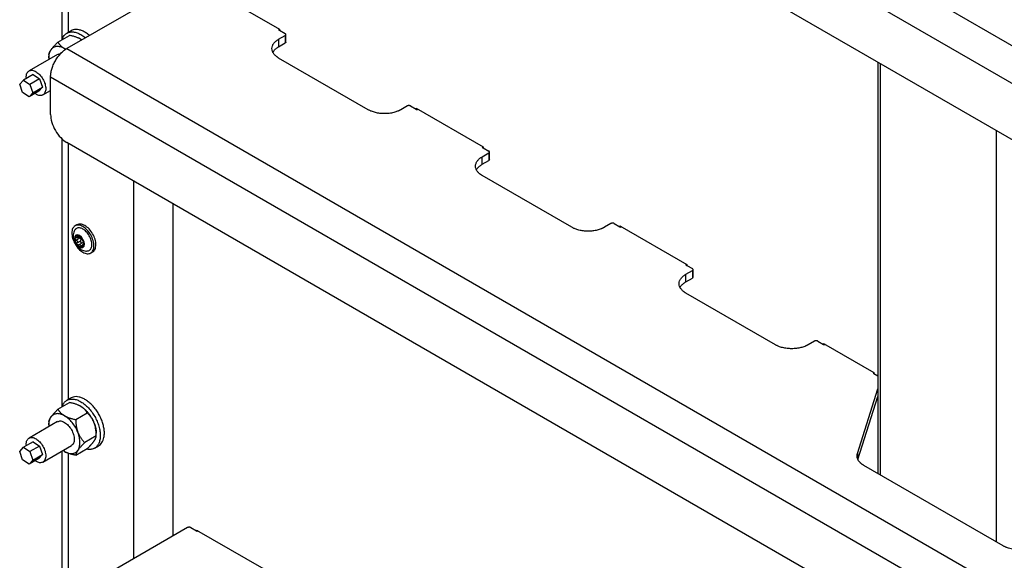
# Model space of a CAD drawing. Header units: millimetres. Extents: x -4969 to -32, y -584 to 4302.
# Tile 74 of 84: x -951 to -523, y 2968 to 3202. Entities that reach past the tile are written whole.
import ezdxf

# ---------------------------------------------------------------- set-up
doc = ezdxf.new("R2010")
doc.units = ezdxf.units.MM

msp = doc.modelspace()

# ---------------------------------------------------------------- linework, layer by layer
at = {"color": 7, "linetype": 'Continuous', "lineweight": 25}
for p, q in [((-930.17, 3427.79), (-210.33, 3012.24)), ((-937.24, 3415.54), (-217.41, 2999.99)), ((-224.48, 2979.58), (-930.17, 3386.96)), ((-932.39, 3333.67), (-932.39, 3193.45)), ((-877.84, 3219.84), (-930.17, 3189.63)), ((-873.95, 3218.82), (-837.89, 3198)), ((-928.39, 3197.38), (-930.16, 3196.36)), ((-838.25, 3197.8), (-837.89, 3198)), ((-838.25, 3197.8), (-837.89, 3197.59)), ((-837.89, 3198), (-837.89, 3197.59)), ((-837.89, 3197.59), (-835.42, 3196.16)), ((-934.07, 3192.48), (-929.08, 3195.36)), ((-924.16, 3193.72), (-923.7, 3193.37)), ((-924.16, 3193.72), (-923.68, 3193.37)), ((-838.25, 3193.71), (-835.42, 3195.35)), ((-838.25, 3193.71), (-838.25, 3190.45)), ((-835.42, 3195.35), (-835.42, 3192.08)), ((-835.12, 3192.49), (-835.12, 3195.76)), ((-930.57, 3189.35), (-931.23, 3189.64)), ((-931.23, 3189.64), (-930.71, 3189.26)), ((-930.17, 3189.63), (-210.33, 2774.08)), ((-838.25, 3190.45), (-835.42, 3192.08)), ((-934.23, 3187.08), (-946.6, 3179.93)), ((-937.95, 3186.96), (-937.95, 3185.76)), ((-799.35, 3163.1), (-838.25, 3185.55)), ((-578.14, 3183.74), (-578.14, 3005.19)), ((-950.67, 3174.17), (-949.07, 3175.94)), ((-944.83, 3178.39), (-949.07, 3175.94)), ((-949.07, 3175.94), (-946.25, 3174.06)), ((-942.01, 3176.51), (-946.25, 3174.06)), ((-944.83, 3178.39), (-942.01, 3176.51)), ((-942.01, 3176.51), (-940.78, 3172.86)), ((-937.24, 3177.38), (-217.41, 2761.83)), ((-937.24, 3161.05), (-937.24, 3177.38)), ((-949.44, 3170.52), (-950.67, 3174.17)), ((-946.25, 3174.06), (-945.03, 3170.41)), ((-945.03, 3170.41), (-940.78, 3172.86)), ((-940.78, 3172.86), (-942.38, 3171.09)), ((-946.62, 3168.64), (-949.44, 3170.52)), ((-942.38, 3171.09), (-946.62, 3168.64)), ((-945.03, 3170.41), (-946.62, 3168.64)), ((-940.6, 3169.54), (-937.24, 3171.48)), ((-782.38, 3164.73), (-785.21, 3163.1)), ((-780.97, 3164.73), (-778.5, 3163.3)), ((-778.5, 3163.71), (-749.5, 3146.97)), ((-778.5, 3163.3), (-778.5, 3163.71)), ((-778.5, 3163.3), (-778.14, 3163.1)), ((-777.79, 3163.3), (-778.14, 3163.1)), ((-932.39, 3150.54), (-932.39, 3034.06)), ((-224.48, 2741.42), (-930.17, 3148.81)), ((-749.86, 3146.77), (-749.5, 3146.97)), ((-749.86, 3146.77), (-749.5, 3146.57)), ((-749.5, 3146.97), (-749.5, 3146.57)), ((-749.5, 3146.57), (-747.03, 3145.14)), ((-749.86, 3142.69), (-747.03, 3144.32)), ((-749.86, 3139.42), (-749.86, 3142.69)), ((-747.03, 3144.32), (-747.03, 3141.05)), ((-746.74, 3141.46), (-746.74, 3144.73)), ((-749.86, 3139.42), (-747.03, 3141.05)), ((-710.97, 3112.07), (-749.86, 3134.52)), ((-901.18, 2968.21), (-901.18, 3132.07)), ((-884.21, 3122.27), (-884.21, 2978.01)), ((-925.79, 3113.18), (-926.64, 3112.69)), ((-694, 3113.71), (-696.82, 3112.07)), ((-692.58, 3113.71), (-690.11, 3112.28)), ((-690.11, 3112.68), (-661.12, 3095.95)), ((-690.11, 3112.28), (-690.11, 3112.68)), ((-690.11, 3112.28), (-689.75, 3112.07)), ((-689.4, 3112.28), (-689.75, 3112.07)), ((-925.76, 3107.54), (-924.96, 3108)), ((-924.13, 3107.62), (-924.11, 3107.64)), ((-924.63, 3107.4), (-926.19, 3106.49)), ((-925.73, 3105.33), (-924.17, 3106.23)), ((-923.43, 3105.35), (-925.01, 3104.44)), ((-922.81, 3104.85), (-923.11, 3104.68)), ((-919.84, 3100.91), (-918.99, 3101.4)), ((-661.47, 3095.74), (-661.12, 3095.95)), ((-661.47, 3095.74), (-661.12, 3095.54)), ((-661.12, 3095.95), (-661.12, 3095.54)), ((-661.12, 3095.54), (-658.64, 3094.11)), ((-661.47, 3091.66), (-658.64, 3093.29)), ((-661.47, 3088.4), (-661.47, 3091.66)), ((-658.64, 3093.29), (-658.64, 3090.03)), ((-658.35, 3090.44), (-658.35, 3093.7)), ((-661.47, 3088.4), (-658.64, 3090.03)), ((-622.58, 3061.05), (-661.47, 3083.5)), ((-605.61, 3062.68), (-608.44, 3061.05)), ((-604.19, 3062.68), (-601.72, 3061.25)), ((-601.72, 3061.66), (-579.8, 3049)), ((-601.72, 3061.25), (-601.72, 3061.66)), ((-601.72, 3061.25), (-601.36, 3061.05)), ((-601.01, 3061.25), (-601.36, 3061.05)), ((-580.15, 3048.8), (-579.81, 3049)), ((-580.15, 3048.8), (-579.8, 3048.6)), ((-579.8, 3049), (-579.8, 3048.6)), ((-579.8, 3048.6), (-578.14, 3047.64)), ((-586.99, 3013.81), (-578.14, 3041.92)), ((-934.07, 3033.09), (-929.08, 3035.97)), ((-928.39, 3037.99), (-930.16, 3036.97)), ((-586.77, 3011.27), (-578.14, 3038.65)), ((-926.31, 3028.61), (-921.32, 3031.49)), ((-934.23, 3027.69), (-946.6, 3020.55)), ((-937.95, 3027.57), (-937.95, 3026.37)), ((-917.44, 3021.49), (-917.44, 3022.7)), ((-944.83, 3019), (-949.07, 3016.55)), ((-944.83, 3019), (-942.01, 3017.12)), ((-917.44, 3021.5), (-922.43, 3018.62)), ((-950.67, 3014.78), (-949.07, 3016.55)), ((-949.44, 3011.13), (-950.67, 3014.78)), ((-949.07, 3016.55), (-946.25, 3014.67)), ((-942.01, 3017.12), (-946.25, 3014.67)), ((-946.25, 3014.67), (-945.03, 3011.02)), ((-945.03, 3011.02), (-940.78, 3013.47)), ((-940.78, 3013.47), (-942.38, 3011.7)), ((-942.01, 3017.12), (-940.78, 3013.47)), ((-940.6, 3010.15), (-928.23, 3017.3)), ((-932.39, 3014.9), (-932.39, 2949.74)), ((-931.23, 3014.74), (-931.86, 3015.2)), ((-926.31, 3013.1), (-921.32, 3015.98)), ((-918.16, 3016.18), (-916.39, 3017.2)), ((-946.62, 3009.25), (-949.44, 3011.13)), ((-942.38, 3011.7), (-946.62, 3009.25)), ((-945.03, 3011.02), (-946.62, 3009.25)), ((-523.75, 2973.79), (-584.22, 3008.7)), ((-877.84, 2981.68), (-930.17, 2951.47)), ((-876.43, 2981.68), (-873.95, 2980.25)), ((-873.95, 2980.66), (-837.89, 2959.84)), ((-873.95, 2980.25), (-873.95, 2980.66)), ((-873.95, 2980.25), (-873.6, 2980.05)), ((-873.25, 2980.25), (-873.6, 2980.05))]:
    msp.add_line(p, q, dxfattribs=at)
at = {"color": 8, "linetype": 'Continuous', "lineweight": 25}
for p, q in [((-929.46, 3196.76), (-929.46, 3332.75)), ((-576.97, 3004.51), (-576.97, 3183.07)), ((-526.77, 3154.08), (-526.77, 2975.53)), ((-929.46, 3037.37), (-929.46, 3148.4)), ((-925.39, 3108.29), (-925.73, 3108.09)), ((-924.11, 3103.91), (-923.29, 3104.39)), ((-929.46, 2951.88), (-929.46, 3013.97)), ((-586.99, 3013.81), (-586.99, 3011.98))]:
    msp.add_line(p, q, dxfattribs=at)
at = {"color": 7, "linetype": 'Continuous', "lineweight": 25}
for points, knots in [([(-920.35, 3195.3), (-920.41, 3195.35), (-920.93, 3195.85), (-921.97, 3196.56), (-923.43, 3197.36), (-924.87, 3197.84), (-926.23, 3197.99), (-927.43, 3197.85), (-928.08, 3197.51), (-928.38, 3197.36)], [0, 0, 0, 0, 0.020527, 0.188187, 0.355847, 0.523507, 0.691167, 0.858827, 1, 1, 1, 1]), ([(-932.21, 3193.55), (-932.14, 3193.81), (-931.92, 3194.59), (-931.21, 3195.57), (-930.15, 3196.45), (-928.85, 3196.91), (-927.37, 3196.95), (-925.76, 3196.58), (-924.1, 3195.77), (-922.86, 3194.98), (-922.23, 3194.37), (-922.13, 3194.27)], [0, 0, 0, 0, 0.062637, 0.192891, 0.323145, 0.453399, 0.583653, 0.713907, 0.844161, 0.974415, 1, 1, 1, 1]), ([(-924.16, 3193.72), (-924.23, 3193.76), (-924.36, 3193.84), (-924.58, 3193.95), (-924.8, 3194.06), (-925.02, 3194.16), (-925.36, 3194.31), (-925.84, 3194.5), (-926.44, 3194.71), (-927.06, 3194.9), (-927.7, 3195.06), (-928.38, 3195.22), (-928.84, 3195.31), (-929.08, 3195.36)], [0, 0, 0, 0, 0.050324, 0.100597, 0.150956, 0.201537, 0.252473, 0.375657, 0.501384, 0.62054, 0.742805, 0.869044, 1, 1, 1, 1]), ([(-838.25, 3185.55), (-838.32, 3185.59), (-838.46, 3185.67), (-838.66, 3185.8), (-838.86, 3185.94), (-839.05, 3186.08), (-839.24, 3186.22), (-839.54, 3186.46), (-839.94, 3186.83), (-840.37, 3187.34), (-840.72, 3187.88), (-841.07, 3188.64), (-841.25, 3189.63), (-841.07, 3190.62), (-840.72, 3191.38), (-840.37, 3191.92), (-839.94, 3192.43), (-839.49, 3192.85), (-839.06, 3193.19), (-838.67, 3193.46), (-838.39, 3193.63), (-838.25, 3193.71)], [0, 0, 0, 0, 0.019453, 0.038872, 0.058275, 0.077679, 0.097104, 0.116567, 0.178313, 0.240094, 0.304415, 0.368769, 0.500007, 0.631244, 0.695565, 0.75992, 0.821667, 0.883447, 0.922314, 0.961117, 1, 1, 1, 1]), ([(-835.42, 3195.35), (-835.4, 3195.36), (-835.35, 3195.39), (-835.3, 3195.43), (-835.25, 3195.48), (-835.19, 3195.54), (-835.14, 3195.64), (-835.12, 3195.75), (-835.14, 3195.87), (-835.2, 3195.98), (-835.29, 3196.08), (-835.38, 3196.14), (-835.42, 3196.16)], [0, 0, 0, 0, 0.060259, 0.120021, 0.179824, 0.240208, 0.369998, 0.50013, 0.629921, 0.760053, 0.879943, 1, 1, 1, 1]), ([(-937.86, 3184.98), (-937.9, 3185.24), (-938.03, 3186.23), (-937.79, 3187.72), (-937.3, 3188.65), (-937.05, 3189.12)], [0, 0, 0, 0, 0.154112, 0.577056, 1, 1, 1, 1]), ([(-937.95, 3186.96), (-937.95, 3187), (-937.95, 3187.08), (-937.93, 3187.2), (-937.91, 3187.33), (-937.89, 3187.45), (-937.85, 3187.59), (-937.81, 3187.73), (-937.74, 3187.91), (-937.64, 3188.15), (-937.49, 3188.42), (-937.35, 3188.67), (-937.21, 3188.89), (-937.1, 3189.04), (-937.05, 3189.12)], [0, 0, 0, 0, 0.075958, 0.150258, 0.223026, 0.294404, 0.364543, 0.433612, 0.50179, 0.630049, 0.756002, 0.837959, 0.919102, 1, 1, 1, 1]), ([(-937.24, 3177.38), (-937.24, 3177.47), (-937.24, 3177.63), (-937.23, 3177.89), (-937.21, 3178.15), (-937.19, 3178.41), (-937.16, 3178.67), (-937.1, 3179.13), (-936.98, 3179.8), (-936.75, 3180.69), (-936.46, 3181.6), (-935.97, 3182.84), (-935.21, 3184.37), (-934.26, 3185.81), (-933.43, 3186.85), (-932.79, 3187.56), (-932.13, 3188.2), (-931.54, 3188.69), (-931.03, 3189.08), (-930.6, 3189.37), (-930.31, 3189.55), (-930.17, 3189.63)], [0, 0, 0, 0, 0.019453, 0.038872, 0.058275, 0.077679, 0.097104, 0.116567, 0.178313, 0.240094, 0.304415, 0.368769, 0.500007, 0.631244, 0.695565, 0.75992, 0.821667, 0.883447, 0.922314, 0.961117, 1, 1, 1, 1]), ([(-937.05, 3189.12), (-937.01, 3189.17), (-936.95, 3189.26), (-936.84, 3189.41), (-936.73, 3189.56), (-936.61, 3189.71), (-936.41, 3189.95), (-936.14, 3190.28), (-935.77, 3190.7), (-935.38, 3191.13), (-934.97, 3191.56), (-934.53, 3192.01), (-934.23, 3192.32), (-934.07, 3192.48)], [0, 0, 0, 0, 0.048847, 0.097698, 0.146681, 0.195921, 0.245541, 0.372283, 0.501379, 0.620543, 0.742811, 0.869049, 1, 1, 1, 1]), ([(-934.59, 3190.54), (-935.1, 3190.49), (-935.57, 3190.35), (-936.39, 3189.87), (-936.75, 3189.54), (-937.05, 3189.12)], [0, 0, 0, 0, 0.5, 0.5, 1, 1, 1, 1]), ([(-931.23, 3189.64), (-931.82, 3189.98), (-932.4, 3190.23), (-933.54, 3190.53), (-934.08, 3190.58), (-934.59, 3190.54)], [0, 0, 0, 0, 0.5, 0.5, 1, 1, 1, 1]), ([(-934.07, 3192.48), (-934.02, 3192.4), (-933.93, 3192.24), (-933.78, 3192.01), (-933.63, 3191.79), (-933.47, 3191.57), (-933.3, 3191.36), (-933.12, 3191.16), (-932.88, 3190.9), (-932.56, 3190.59), (-932.2, 3190.29), (-931.86, 3190.04), (-931.55, 3189.83), (-931.34, 3189.7), (-931.23, 3189.64)], [0, 0, 0, 0, 0.075958, 0.150258, 0.223026, 0.294404, 0.364543, 0.433612, 0.50179, 0.630049, 0.756002, 0.837959, 0.919102, 1, 1, 1, 1]), ([(-840.72, 3188), (-840.62, 3188.19), (-840.36, 3188.75), (-839.54, 3189.6), (-838.68, 3190.16), (-838.25, 3190.45)], [0, 0, 0, 0, 0.210103, 0.605051, 1, 1, 1, 1]), ([(-934.17, 3186.98), (-933.99, 3187.14), (-933.68, 3187.4), (-933.21, 3187.3), (-933.03, 3187.26)], [0, 0, 0, 0, 0.600546, 1, 1, 1, 1]), ([(-947.77, 3176.69), (-947.8, 3177.19), (-947.86, 3178.36), (-947.19, 3179.64), (-946, 3180.31), (-944.41, 3180.18), (-943.3, 3179.42), (-942.74, 3179.04)], [0, 0, 0, 0, 0.158875, 0.369156, 0.579437, 0.789719, 1, 1, 1, 1]), ([(-942.74, 3179.04), (-942.21, 3178.53), (-941.15, 3177.51), (-939.97, 3175.39), (-939.33, 3173.21), (-939.34, 3171.26), (-940, 3169.83), (-941.21, 3169.17), (-942.64, 3169.26), (-943.59, 3169.9), (-943.99, 3170.16)], [0, 0, 0, 0, 0.129649, 0.259298, 0.388947, 0.518596, 0.648245, 0.777894, 0.907543, 1, 1, 1, 1]), ([(-785.21, 3163.1), (-785.29, 3163.06), (-785.43, 3162.97), (-785.66, 3162.86), (-785.89, 3162.74), (-786.12, 3162.63), (-786.37, 3162.52), (-786.8, 3162.35), (-787.43, 3162.12), (-788.32, 3161.87), (-789.25, 3161.67), (-790.57, 3161.47), (-792.28, 3161.37), (-794, 3161.47), (-795.31, 3161.67), (-796.25, 3161.87), (-797.13, 3162.12), (-797.86, 3162.38), (-798.45, 3162.63), (-798.92, 3162.85), (-799.21, 3163.02), (-799.35, 3163.1)], [0, 0, 0, 0, 0.019453, 0.038872, 0.058275, 0.077679, 0.097104, 0.116567, 0.178313, 0.240094, 0.304415, 0.368769, 0.500007, 0.631244, 0.695565, 0.75992, 0.821667, 0.883447, 0.922314, 0.961117, 1, 1, 1, 1]), ([(-780.97, 3164.73), (-780.99, 3164.74), (-781.04, 3164.77), (-781.11, 3164.8), (-781.19, 3164.83), (-781.31, 3164.86), (-781.47, 3164.89), (-781.68, 3164.9), (-781.88, 3164.89), (-782.07, 3164.86), (-782.24, 3164.8), (-782.34, 3164.75), (-782.38, 3164.73)], [0, 0, 0, 0, 0.060259, 0.120021, 0.179824, 0.240208, 0.369998, 0.50013, 0.629921, 0.760053, 0.879943, 1, 1, 1, 1]), ([(-937.24, 3161.05), (-937.24, 3159.98), (-937.06, 3158.81), (-936.35, 3156.43), (-935.82, 3155.22), (-934.51, 3152.95), (-933.73, 3151.89), (-932.02, 3150.09), (-931.1, 3149.34), (-930.17, 3148.81)], [0, 0, 0, 0, 0.25, 0.25, 0.5, 0.5, 0.75, 0.75, 1, 1, 1, 1]), ([(-749.86, 3134.52), (-749.93, 3134.57), (-750.07, 3134.65), (-750.28, 3134.78), (-750.47, 3134.91), (-750.67, 3135.05), (-750.85, 3135.19), (-751.16, 3135.44), (-751.55, 3135.81), (-751.98, 3136.32), (-752.33, 3136.86), (-752.68, 3137.62), (-752.86, 3138.61), (-752.68, 3139.59), (-752.33, 3140.36), (-751.98, 3140.89), (-751.55, 3141.4), (-751.1, 3141.82), (-750.67, 3142.16), (-750.28, 3142.43), (-750, 3142.6), (-749.86, 3142.69)], [0, 0, 0, 0, 0.019453, 0.038872, 0.058275, 0.077679, 0.097104, 0.116567, 0.178313, 0.240094, 0.304415, 0.368769, 0.500007, 0.631244, 0.695565, 0.75992, 0.821667, 0.883447, 0.922314, 0.961117, 1, 1, 1, 1]), ([(-747.03, 3144.32), (-747.01, 3144.33), (-746.96, 3144.36), (-746.91, 3144.4), (-746.86, 3144.45), (-746.8, 3144.52), (-746.75, 3144.61), (-746.73, 3144.73), (-746.75, 3144.85), (-746.81, 3144.96), (-746.9, 3145.06), (-746.99, 3145.11), (-747.03, 3145.14)], [0, 0, 0, 0, 0.060259, 0.120021, 0.179824, 0.240208, 0.369998, 0.50013, 0.629921, 0.760053, 0.879943, 1, 1, 1, 1]), ([(-752.33, 3136.97), (-752.24, 3137.17), (-751.97, 3137.72), (-751.16, 3138.57), (-750.29, 3139.14), (-749.86, 3139.42)], [0, 0, 0, 0, 0.210103, 0.605051, 1, 1, 1, 1]), ([(-923.24, 3112.35), (-923.87, 3112.72), (-924.5, 3112.94), (-925.66, 3113.05), (-926.19, 3112.95), (-927.08, 3112.43), (-927.44, 3112.02), (-927.92, 3110.96), (-928.05, 3110.3), (-928.05, 3108.85), (-927.92, 3108.05), (-927.44, 3106.43), (-927.08, 3105.61), (-926.19, 3104.07), (-925.66, 3103.35), (-924.5, 3102.12), (-923.87, 3101.61), (-923.24, 3101.25)], [0, 0, 0, 0, 0.125, 0.125, 0.25, 0.25, 0.375, 0.375, 0.5, 0.5, 0.625, 0.625, 0.75, 0.75, 0.875, 0.875, 1, 1, 1, 1]), ([(-923.24, 3111.31), (-923.73, 3111.53), (-924.49, 3111.87), (-925.4, 3111.84), (-926.01, 3111.61), (-926.43, 3111.3), (-926.59, 3111.02), (-926.63, 3110.95)], [0, 0, 0, 0, 0.354755, 0.545725, 0.740748, 0.935772, 1, 1, 1, 1]), ([(-922.39, 3112.84), (-923.03, 3113.13), (-924.3, 3113.72), (-925.29, 3113.36), (-925.79, 3113.18)], [0, 0, 0, 0, 0.500051, 1, 1, 1, 1]), ([(-923.24, 3101.25), (-922.61, 3100.88), (-921.98, 3100.67), (-920.82, 3100.55), (-920.28, 3100.65), (-919.39, 3101.17), (-919.04, 3101.58), (-918.56, 3102.64), (-918.43, 3103.3), (-918.43, 3104.75), (-918.56, 3105.55), (-919.04, 3107.17), (-919.39, 3107.99), (-920.28, 3109.53), (-920.82, 3110.25), (-921.98, 3111.48), (-922.61, 3111.99), (-923.24, 3112.35)], [0, 0, 0, 0, 0.125, 0.125, 0.25, 0.25, 0.375, 0.375, 0.5, 0.5, 0.625, 0.625, 0.75, 0.75, 0.875, 0.875, 1, 1, 1, 1]), ([(-918.99, 3101.4), (-918.99, 3101.4), (-918.47, 3101.5), (-917.87, 3102.55), (-917.45, 3104.42), (-917.84, 3106.85), (-918.9, 3109.29), (-920.5, 3111.5), (-921.76, 3112.4), (-922.39, 3112.84)], [0, 0, 0, 0, 0.000034, 0.166695, 0.333356, 0.500017, 0.666678, 0.833339, 1, 1, 1, 1]), ([(-696.82, 3112.07), (-696.9, 3112.03), (-697.04, 3111.95), (-697.27, 3111.83), (-697.5, 3111.72), (-697.74, 3111.61), (-697.98, 3111.5), (-698.41, 3111.32), (-699.05, 3111.1), (-699.93, 3110.84), (-700.86, 3110.64), (-702.18, 3110.44), (-703.9, 3110.34), (-705.61, 3110.44), (-706.93, 3110.64), (-707.86, 3110.84), (-708.74, 3111.1), (-709.47, 3111.35), (-710.06, 3111.6), (-710.53, 3111.83), (-710.82, 3111.99), (-710.97, 3112.07)], [0, 0, 0, 0, 0.019453, 0.038872, 0.058275, 0.077679, 0.097104, 0.116567, 0.178313, 0.240094, 0.304415, 0.368769, 0.500007, 0.631244, 0.695565, 0.75992, 0.821667, 0.883447, 0.922314, 0.961117, 1, 1, 1, 1]), ([(-692.58, 3113.71), (-692.6, 3113.72), (-692.65, 3113.74), (-692.73, 3113.77), (-692.81, 3113.8), (-692.92, 3113.84), (-693.08, 3113.87), (-693.29, 3113.88), (-693.49, 3113.87), (-693.68, 3113.83), (-693.86, 3113.78), (-693.95, 3113.73), (-694, 3113.71)], [0, 0, 0, 0, 0.060259, 0.120021, 0.179824, 0.240208, 0.369998, 0.50013, 0.629921, 0.760053, 0.879943, 1, 1, 1, 1]), ([(-926.64, 3110.96), (-926.66, 3110.94), (-926.92, 3110.63), (-927.21, 3109.88), (-927.45, 3108.81), (-927.44, 3107.78), (-927.29, 3106.89), (-927.02, 3105.95), (-926.7, 3105.32), (-926.5, 3104.92)], [0, 0, 0, 0, 0.0150319, 0.1918211, 0.372601, 0.545058, 0.6753588, 0.7971668, 1, 1, 1, 1]), ([(-924.72, 3108.44), (-925.92, 3109.13), (-926.89, 3108.57), (-926.89, 3105.81), (-925.92, 3104.13), (-924.72, 3103.44)], [0, 0, 0, 0, 0.5, 0.5, 1, 1, 1, 1]), ([(-926.68, 3107.07), (-926.68, 3107.11), (-926.67, 3107.19), (-926.67, 3107.3), (-926.65, 3107.4), (-926.64, 3107.51), (-926.6, 3107.66), (-926.54, 3107.85), (-926.42, 3108.05), (-926.28, 3108.22), (-926.12, 3108.33), (-925.98, 3108.4), (-925.84, 3108.44), (-925.75, 3108.45), (-925.7, 3108.46)], [0, 0, 0, 0, 0.049249, 0.098316, 0.147332, 0.196427, 0.245731, 0.372789, 0.500023, 0.627081, 0.754315, 0.836273, 0.917965, 1, 1, 1, 1]), ([(-925.73, 3108.09), (-925.72, 3108.07), (-925.68, 3108.03), (-925.65, 3107.97), (-925.62, 3107.91), (-925.6, 3107.84), (-925.59, 3107.75), (-925.63, 3107.64), (-925.72, 3107.56), (-925.85, 3107.5), (-926.01, 3107.46), (-926.12, 3107.45), (-926.19, 3107.45)], [0, 0, 0, 0, 0.069648, 0.134488, 0.194606, 0.250112, 0.378893, 0.49918, 0.619982, 0.749324, 0.865167, 1, 1, 1, 1]), ([(-925.7, 3108.46), (-925.71, 3108.46), (-925.74, 3108.45), (-925.78, 3108.44), (-925.8, 3108.42), (-925.82, 3108.4), (-925.84, 3108.37), (-925.84, 3108.33), (-925.84, 3108.26), (-925.8, 3108.18), (-925.76, 3108.12), (-925.73, 3108.09)], [0, 0, 0, 0, 0.083058, 0.165265, 0.247352, 0.330072, 0.414184, 0.50043, 0.666593, 0.831108, 1, 1, 1, 1]), ([(-925.7, 3108.46), (-925.67, 3108.46), (-925.61, 3108.46), (-925.52, 3108.46), (-925.42, 3108.45), (-925.33, 3108.44), (-925.21, 3108.41), (-925.06, 3108.36), (-924.9, 3108.29), (-924.78, 3108.23), (-924.72, 3108.2)], [0, 0, 0, 0, 0.100225, 0.200067, 0.299801, 0.399704, 0.500049, 0.666829, 0.833053, 1, 1, 1, 1]), ([(-925.46, 3108.42), (-925.49, 3108.42), (-925.53, 3108.44), (-925.59, 3108.45), (-925.65, 3108.46), (-925.68, 3108.46), (-925.7, 3108.46)], [0, 0, 0, 0, 0.254015, 0.503467, 0.751189, 1, 1, 1, 1]), ([(-925.02, 3108.16), (-925.04, 3108.17), (-925.07, 3108.2), (-925.13, 3108.24), (-925.19, 3108.28), (-925.26, 3108.32), (-925.36, 3108.37), (-925.43, 3108.4), (-925.46, 3108.42)], [0, 0, 0, 0, 0.13406, 0.267042, 0.400106, 0.53445, 0.769681, 1, 1, 1, 1]), ([(-924.63, 3107.4), (-924.69, 3107.43), (-924.82, 3107.48), (-924.98, 3107.63), (-925.09, 3107.78), (-925.1, 3107.88), (-925.11, 3107.92)], [0, 0, 0, 0, 0.285127, 0.537947, 0.812808, 1, 1, 1, 1]), ([(-924.41, 3107.76), (-924.43, 3107.77), (-924.47, 3107.79), (-924.52, 3107.82), (-924.58, 3107.86), (-924.65, 3107.9), (-924.74, 3107.96), (-924.87, 3108.04), (-924.97, 3108.12), (-925.02, 3108.16)], [0, 0, 0, 0, 0.094967, 0.192047, 0.291667, 0.394222, 0.500073, 0.731133, 1, 1, 1, 1]), ([(-924.72, 3103.44), (-923.53, 3102.76), (-922.56, 3103.32), (-922.56, 3106.07), (-923.53, 3107.75), (-924.72, 3108.44)], [0, 0, 0, 0, 0.5, 0.5, 1, 1, 1, 1]), ([(-924.72, 3108.2), (-924.69, 3108.18), (-924.62, 3108.14), (-924.52, 3108.07), (-924.42, 3107.99), (-924.32, 3107.91), (-924.2, 3107.81), (-924.06, 3107.68), (-923.9, 3107.51), (-923.8, 3107.39), (-923.75, 3107.33)], [0, 0, 0, 0, 0.100225, 0.200067, 0.299801, 0.399704, 0.500049, 0.666829, 0.833053, 1, 1, 1, 1]), ([(-924.11, 3107.64), (-924.12, 3107.63), (-924.12, 3107.63), (-924.15, 3107.63), (-924.17, 3107.63), (-924.21, 3107.65), (-924.26, 3107.67), (-924.33, 3107.71), (-924.39, 3107.74), (-924.41, 3107.76)], [0, 0, 0, 0, 0.13944, 0.269239, 0.389572, 0.500655, 0.67495, 0.840789, 1, 1, 1, 1]), ([(-923.94, 3107.53), (-923.95, 3107.54), (-923.97, 3107.56), (-924, 3107.59), (-924.02, 3107.61), (-924.06, 3107.63), (-924.09, 3107.64), (-924.1, 3107.64), (-924.11, 3107.64)], [0, 0, 0, 0, 0.115084, 0.230621, 0.347395, 0.466183, 0.733228, 1, 1, 1, 1]), ([(-923.75, 3107.33), (-923.77, 3107.35), (-923.8, 3107.39), (-923.85, 3107.44), (-923.89, 3107.49), (-923.92, 3107.52), (-923.94, 3107.53)], [0, 0, 0, 0, 0.248811, 0.496533, 0.745985, 1, 1, 1, 1]), ([(-921.34, 3101.79), (-921.26, 3101.79), (-920.94, 3101.79), (-920.46, 3101.99), (-919.95, 3102.41), (-919.48, 3103.19), (-919.24, 3104.49), (-919.48, 3106.07), (-919.95, 3107.39), (-920.46, 3108.41), (-921.08, 3109.35), (-921.99, 3110.44), (-922.75, 3110.96), (-923.24, 3111.31)], [0, 0, 0, 0, 0.026446, 0.104992, 0.183537, 0.260451, 0.403328, 0.546205, 0.623118, 0.701664, 0.780209, 0.857123, 1, 1, 1, 1]), ([(-926.19, 3107.45), (-926.21, 3107.45), (-926.27, 3107.45), (-926.34, 3107.44), (-926.41, 3107.42), (-926.48, 3107.39), (-926.55, 3107.35), (-926.62, 3107.28), (-926.67, 3107.18), (-926.67, 3107.11), (-926.68, 3107.07)], [0, 0, 0, 0, 0.1022468, 0.2021073, 0.300825, 0.3997087, 0.5000699, 0.6702666, 0.8348935, 1, 1, 1, 1]), ([(-925.7, 3104.55), (-925.73, 3104.59), (-925.79, 3104.66), (-925.87, 3104.78), (-925.95, 3104.89), (-926.03, 3105.01), (-926.14, 3105.2), (-926.28, 3105.46), (-926.42, 3105.79), (-926.54, 3106.13), (-926.61, 3106.42), (-926.65, 3106.67), (-926.67, 3106.87), (-926.68, 3107), (-926.68, 3107.07)], [0, 0, 0, 0, 0.049249, 0.098316, 0.147332, 0.196427, 0.245731, 0.372789, 0.500023, 0.627081, 0.754315, 0.836273, 0.917965, 1, 1, 1, 1]), ([(-926.68, 3107.07), (-926.68, 3107.05), (-926.67, 3107.01), (-926.66, 3106.95), (-926.64, 3106.89), (-926.61, 3106.84), (-926.58, 3106.78), (-926.52, 3106.71), (-926.44, 3106.63), (-926.32, 3106.55), (-926.23, 3106.51), (-926.19, 3106.49)], [0, 0, 0, 0, 0.083058, 0.165265, 0.247352, 0.330072, 0.414184, 0.50043, 0.666593, 0.831108, 1, 1, 1, 1]), ([(-926.5, 3104.92), (-926.24, 3104.53), (-925.89, 3103.98), (-925.24, 3103.29), (-924.63, 3102.77), (-923.83, 3102.27), (-922.91, 3101.91), (-922.06, 3101.73), (-921.53, 3101.78), (-921.34, 3101.8)], [0, 0, 0, 0, 0.212524, 0.298245, 0.440852, 0.589086, 0.747694, 0.91149, 1, 1, 1, 1]), ([(-926.19, 3106.49), (-926.15, 3106.48), (-926.09, 3106.46), (-926, 3106.41), (-925.93, 3106.37), (-925.83, 3106.29), (-925.72, 3106.18), (-925.63, 3106.02), (-925.59, 3105.84), (-925.6, 3105.66), (-925.64, 3105.48), (-925.7, 3105.38), (-925.73, 3105.33)], [0, 0, 0, 0, 0.0696477, 0.1344877, 0.1946062, 0.2501117, 0.3788928, 0.4991802, 0.6199818, 0.7493243, 0.865167, 1, 1, 1, 1]), ([(-925.7, 3104.55), (-925.71, 3104.57), (-925.74, 3104.61), (-925.77, 3104.67), (-925.8, 3104.73), (-925.82, 3104.8), (-925.84, 3104.87), (-925.84, 3104.96), (-925.84, 3105.08), (-925.8, 3105.21), (-925.76, 3105.29), (-925.73, 3105.33)], [0, 0, 0, 0, 0.080783, 0.162359, 0.244941, 0.328733, 0.413933, 0.500725, 0.653903, 0.820129, 1, 1, 1, 1]), ([(-923.75, 3103.43), (-923.78, 3103.43), (-923.84, 3103.42), (-923.93, 3103.42), (-924.02, 3103.43), (-924.11, 3103.45), (-924.26, 3103.48), (-924.46, 3103.55), (-924.72, 3103.68), (-924.98, 3103.85), (-925.21, 3104.04), (-925.4, 3104.21), (-925.55, 3104.38), (-925.65, 3104.5), (-925.7, 3104.55)], [0, 0, 0, 0, 0.049249, 0.098316, 0.147332, 0.196427, 0.245731, 0.372789, 0.500023, 0.627081, 0.754315, 0.836273, 0.917965, 1, 1, 1, 1]), ([(-925.02, 3104.44), (-925.04, 3104.42), (-925.08, 3104.4), (-925.14, 3104.38), (-925.2, 3104.36), (-925.26, 3104.35), (-925.31, 3104.35), (-925.39, 3104.36), (-925.5, 3104.39), (-925.61, 3104.46), (-925.67, 3104.52), (-925.7, 3104.55)], [0, 0, 0, 0, 0.091865, 0.180251, 0.26522, 0.346842, 0.425196, 0.500373, 0.67197, 0.837978, 1, 1, 1, 1]), ([(-925.02, 3104.44), (-924.99, 3104.45), (-924.94, 3104.48), (-924.86, 3104.51), (-924.79, 3104.54), (-924.7, 3104.55), (-924.61, 3104.55), (-924.5, 3104.53), (-924.44, 3104.5), (-924.41, 3104.49)], [0, 0, 0, 0, 0.1394401, 0.2692395, 0.3895717, 0.5006551, 0.6749496, 0.8407894, 1, 1, 1, 1]), ([(-924.17, 3106.23), (-924.16, 3106.26), (-924.12, 3106.31), (-924.09, 3106.39), (-924.06, 3106.47), (-924.03, 3106.59), (-924.03, 3106.74), (-924.07, 3106.92), (-924.16, 3107.08), (-924.29, 3107.21), (-924.45, 3107.32), (-924.56, 3107.37), (-924.63, 3107.4)], [0, 0, 0, 0, 0.0696477, 0.1344877, 0.1946062, 0.2501117, 0.3788928, 0.4991802, 0.6199817, 0.7493242, 0.8651669, 1, 1, 1, 1]), ([(-924.41, 3104.49), (-924.4, 3104.48), (-924.36, 3104.46), (-924.32, 3104.42), (-924.28, 3104.37), (-924.24, 3104.32), (-924.19, 3104.23), (-924.14, 3104.1), (-924.12, 3103.98), (-924.11, 3103.91)], [0, 0, 0, 0, 0.094967, 0.192047, 0.291667, 0.394222, 0.500073, 0.731133, 1, 1, 1, 1]), ([(-924.17, 3106.23), (-924.19, 3106.21), (-924.21, 3106.17), (-924.24, 3106.1), (-924.26, 3106.04), (-924.27, 3105.97), (-924.28, 3105.91), (-924.28, 3105.79), (-924.25, 3105.63), (-924.15, 3105.45), (-923.99, 3105.31), (-923.83, 3105.26), (-923.69, 3105.25), (-923.57, 3105.27), (-923.5, 3105.32), (-923.46, 3105.34)], [0, 0, 0, 0, 0.046104, 0.090461, 0.133101, 0.17406, 0.213378, 0.2511, 0.378741, 0.501011, 0.622894, 0.750226, 0.826862, 0.910022, 1, 1, 1, 1]), ([(-924.11, 3103.91), (-924.11, 3103.89), (-924.1, 3103.83), (-924.08, 3103.75), (-924.06, 3103.68), (-924.03, 3103.62), (-923.98, 3103.55), (-923.92, 3103.48), (-923.83, 3103.43), (-923.78, 3103.43), (-923.75, 3103.43)], [0, 0, 0, 0, 0.102247, 0.202107, 0.300825, 0.399708, 0.500069, 0.670266, 0.834893, 1, 1, 1, 1]), ([(-923.75, 3107.33), (-923.72, 3107.3), (-923.66, 3107.22), (-923.58, 3107.11), (-923.5, 3106.99), (-923.42, 3106.87), (-923.31, 3106.69), (-923.17, 3106.43), (-923.03, 3106.1), (-922.91, 3105.76), (-922.84, 3105.47), (-922.8, 3105.22), (-922.78, 3105.01), (-922.77, 3104.88), (-922.77, 3104.82)], [0, 0, 0, 0, 0.049249, 0.098316, 0.147332, 0.196427, 0.245731, 0.372789, 0.500023, 0.627081, 0.754315, 0.836273, 0.917965, 1, 1, 1, 1]), ([(-923.4, 3106.74), (-923.4, 3106.76), (-923.41, 3106.78), (-923.43, 3106.83), (-923.45, 3106.88), (-923.48, 3106.93), (-923.52, 3107.01), (-923.58, 3107.11), (-923.66, 3107.22), (-923.72, 3107.3), (-923.75, 3107.33)], [0, 0, 0, 0, 0.102247, 0.202107, 0.300825, 0.399709, 0.50007, 0.670267, 0.834894, 1, 1, 1, 1]), ([(-922.77, 3104.82), (-922.77, 3104.78), (-922.77, 3104.7), (-922.78, 3104.59), (-922.8, 3104.48), (-922.81, 3104.38), (-922.85, 3104.23), (-922.91, 3104.04), (-923.03, 3103.83), (-923.17, 3103.67), (-923.33, 3103.56), (-923.47, 3103.49), (-923.61, 3103.45), (-923.7, 3103.43), (-923.75, 3103.43)], [0, 0, 0, 0, 0.049249, 0.098316, 0.147332, 0.196427, 0.245731, 0.372789, 0.500023, 0.627081, 0.754315, 0.836273, 0.917965, 1, 1, 1, 1]), ([(-923.75, 3103.43), (-923.73, 3103.43), (-923.71, 3103.43), (-923.66, 3103.45), (-923.62, 3103.48), (-923.59, 3103.51), (-923.55, 3103.55), (-923.51, 3103.62), (-923.46, 3103.71), (-923.42, 3103.84), (-923.4, 3103.93), (-923.4, 3103.98)], [0, 0, 0, 0, 0.083058, 0.1652653, 0.2473517, 0.3300716, 0.4141835, 0.5004296, 0.6665928, 0.8311085, 1, 1, 1, 1]), ([(-922.85, 3105.39), (-922.87, 3105.4), (-922.91, 3105.42), (-922.96, 3105.44), (-923.02, 3105.45), (-923.09, 3105.45), (-923.18, 3105.45), (-923.31, 3105.42), (-923.4, 3105.37), (-923.46, 3105.34)], [0, 0, 0, 0, 0.094967, 0.192047, 0.291667, 0.394222, 0.500073, 0.731133, 1, 1, 1, 1]), ([(-922.94, 3105.58), (-922.95, 3105.6), (-922.97, 3105.65), (-923, 3105.73), (-923.03, 3105.81), (-923.07, 3105.91), (-923.12, 3106.06), (-923.19, 3106.23), (-923.26, 3106.4), (-923.31, 3106.54), (-923.36, 3106.66), (-923.38, 3106.71), (-923.4, 3106.74)], [0, 0, 0, 0, 0.069648, 0.134488, 0.194606, 0.250112, 0.378893, 0.49918, 0.619982, 0.749324, 0.865167, 1, 1, 1, 1]), ([(-923.4, 3103.98), (-923.39, 3104.01), (-923.38, 3104.08), (-923.36, 3104.17), (-923.34, 3104.26), (-923.3, 3104.37), (-923.26, 3104.49), (-923.19, 3104.61), (-923.12, 3104.68), (-923.06, 3104.7), (-923, 3104.69), (-922.96, 3104.64), (-922.94, 3104.62)], [0, 0, 0, 0, 0.069648, 0.134488, 0.194606, 0.250112, 0.378893, 0.49918, 0.619982, 0.749324, 0.865167, 1, 1, 1, 1]), ([(-922.77, 3104.82), (-922.77, 3104.84), (-922.77, 3104.88), (-922.78, 3104.94), (-922.79, 3105), (-922.8, 3105.07), (-922.81, 3105.14), (-922.83, 3105.24), (-922.86, 3105.35), (-922.9, 3105.47), (-922.93, 3105.54), (-922.94, 3105.58)], [0, 0, 0, 0, 0.083058, 0.165265, 0.247352, 0.330072, 0.414184, 0.50043, 0.666593, 0.831108, 1, 1, 1, 1]), ([(-922.94, 3104.62), (-922.93, 3104.61), (-922.92, 3104.59), (-922.89, 3104.57), (-922.87, 3104.57), (-922.85, 3104.57), (-922.82, 3104.59), (-922.8, 3104.63), (-922.78, 3104.71), (-922.77, 3104.78), (-922.77, 3104.82)], [0, 0, 0, 0, 0.102247, 0.202107, 0.300825, 0.399709, 0.50007, 0.670267, 0.834894, 1, 1, 1, 1]), ([(-661.47, 3083.5), (-661.54, 3083.54), (-661.68, 3083.62), (-661.89, 3083.75), (-662.09, 3083.89), (-662.28, 3084.02), (-662.46, 3084.16), (-662.77, 3084.41), (-663.16, 3084.78), (-663.6, 3085.29), (-663.95, 3085.83), (-664.29, 3086.59), (-664.47, 3087.58), (-664.29, 3088.57), (-663.95, 3089.33), (-663.6, 3089.87), (-663.16, 3090.38), (-662.71, 3090.8), (-662.28, 3091.14), (-661.89, 3091.41), (-661.61, 3091.58), (-661.47, 3091.66)], [0, 0, 0, 0, 0.019453, 0.038872, 0.058275, 0.077679, 0.097104, 0.116567, 0.178313, 0.240094, 0.304415, 0.368769, 0.500007, 0.631244, 0.695565, 0.75992, 0.821667, 0.883447, 0.922314, 0.961117, 1, 1, 1, 1]), ([(-658.64, 3093.29), (-658.46, 3093.4), (-658.35, 3093.55), (-658.35, 3093.85), (-658.46, 3094), (-658.64, 3094.11)], [0, 0, 0, 0, 0.5, 0.5, 1, 1, 1, 1]), ([(-663.94, 3085.95), (-663.85, 3086.14), (-663.58, 3086.7), (-662.77, 3087.55), (-661.9, 3088.11), (-661.47, 3088.4)], [0, 0, 0, 0, 0.210103, 0.605051, 1, 1, 1, 1]), ([(-608.44, 3061.05), (-608.51, 3061.01), (-608.65, 3060.92), (-608.88, 3060.8), (-609.11, 3060.69), (-609.35, 3060.58), (-609.59, 3060.47), (-610.02, 3060.3), (-610.66, 3060.07), (-611.54, 3059.82), (-612.48, 3059.62), (-613.79, 3059.42), (-615.51, 3059.31), (-617.22, 3059.42), (-618.54, 3059.62), (-619.47, 3059.82), (-620.36, 3060.07), (-621.08, 3060.33), (-621.67, 3060.58), (-622.14, 3060.8), (-622.43, 3060.97), (-622.58, 3061.05)], [0, 0, 0, 0, 0.019453, 0.038872, 0.058275, 0.077679, 0.097104, 0.116567, 0.178313, 0.240094, 0.304415, 0.368769, 0.500007, 0.631244, 0.695565, 0.75992, 0.821667, 0.883447, 0.922314, 0.961117, 1, 1, 1, 1]), ([(-604.19, 3062.68), (-604.22, 3062.69), (-604.26, 3062.72), (-604.34, 3062.75), (-604.42, 3062.78), (-604.54, 3062.81), (-604.7, 3062.84), (-604.9, 3062.85), (-605.1, 3062.84), (-605.29, 3062.81), (-605.47, 3062.75), (-605.56, 3062.7), (-605.61, 3062.68)], [0, 0, 0, 0, 0.060259, 0.120021, 0.179824, 0.240208, 0.369998, 0.50013, 0.629921, 0.760053, 0.879943, 1, 1, 1, 1]), ([(-932.21, 3034.16), (-932.14, 3034.42), (-931.92, 3035.2), (-931.21, 3036.19), (-930.15, 3037.06), (-928.85, 3037.52), (-927.37, 3037.57), (-925.76, 3037.19), (-924.09, 3036.4), (-922.43, 3035.23), (-920.83, 3033.73), (-919.36, 3031.96), (-918.07, 3029.98), (-917.02, 3027.87), (-916.24, 3025.71), (-915.77, 3023.58), (-915.61, 3021.56), (-915.77, 3020.38), (-915.85, 3019.79)], [0, 0, 0, 0, 0.031063, 0.095659, 0.160255, 0.22485, 0.289446, 0.354042, 0.418638, 0.483234, 0.547829, 0.612425, 0.677021, 0.741617, 0.806213, 0.870808, 0.935404, 1, 1, 1, 1]), ([(-924.16, 3034.33), (-924.23, 3034.37), (-924.36, 3034.45), (-924.58, 3034.56), (-924.8, 3034.67), (-925.02, 3034.78), (-925.36, 3034.93), (-925.84, 3035.11), (-926.44, 3035.32), (-927.06, 3035.51), (-927.7, 3035.68), (-928.38, 3035.83), (-928.84, 3035.92), (-929.08, 3035.97)], [0, 0, 0, 0, 0.050324, 0.100597, 0.150956, 0.201537, 0.252473, 0.375657, 0.501384, 0.62054, 0.742805, 0.869044, 1, 1, 1, 1]), ([(-914.08, 3020.81), (-914.01, 3021.33), (-913.86, 3022.36), (-913.95, 3024.11), (-914.28, 3025.95), (-914.85, 3027.84), (-915.65, 3029.73), (-916.64, 3031.55), (-917.81, 3033.25), (-919.11, 3034.79), (-920.51, 3036.11), (-921.97, 3037.19), (-923.43, 3037.97), (-924.87, 3038.45), (-926.23, 3038.6), (-927.43, 3038.46), (-928.08, 3038.12), (-928.38, 3037.97)], [0, 0, 0, 0, 0.067376, 0.134753, 0.202129, 0.269505, 0.336881, 0.404258, 0.471634, 0.53901, 0.606386, 0.673763, 0.741139, 0.808515, 0.875891, 0.943268, 1, 1, 1, 1]), ([(-937.05, 3029.73), (-937.01, 3029.78), (-936.95, 3029.87), (-936.84, 3030.02), (-936.73, 3030.17), (-936.61, 3030.32), (-936.41, 3030.56), (-936.14, 3030.89), (-935.77, 3031.31), (-935.38, 3031.74), (-934.97, 3032.17), (-934.53, 3032.62), (-934.23, 3032.93), (-934.07, 3033.09)], [0, 0, 0, 0, 0.048847, 0.097698, 0.146681, 0.195921, 0.245541, 0.372283, 0.501379, 0.620543, 0.742811, 0.869049, 1, 1, 1, 1]), ([(-934.59, 3031.15), (-935.1, 3031.1), (-935.57, 3030.96), (-936.39, 3030.48), (-936.75, 3030.15), (-937.05, 3029.73)], [0, 0, 0, 0, 0.5, 0.5, 1, 1, 1, 1]), ([(-931.23, 3030.25), (-931.82, 3030.59), (-932.4, 3030.84), (-933.54, 3031.14), (-934.08, 3031.2), (-934.59, 3031.15)], [0, 0, 0, 0, 0.5, 0.5, 1, 1, 1, 1]), ([(-934.07, 3033.09), (-934.02, 3033.01), (-933.93, 3032.85), (-933.78, 3032.62), (-933.63, 3032.4), (-933.47, 3032.18), (-933.3, 3031.97), (-933.12, 3031.77), (-932.88, 3031.51), (-932.56, 3031.2), (-932.2, 3030.9), (-931.86, 3030.65), (-931.55, 3030.44), (-931.34, 3030.31), (-931.23, 3030.25)], [0, 0, 0, 0, 0.075958, 0.150258, 0.223026, 0.294404, 0.364543, 0.433612, 0.50179, 0.630049, 0.756002, 0.837959, 0.919102, 1, 1, 1, 1]), ([(-921.32, 3031.49), (-921.37, 3031.57), (-921.46, 3031.73), (-921.61, 3031.96), (-921.76, 3032.18), (-921.92, 3032.4), (-922.09, 3032.61), (-922.27, 3032.82), (-922.51, 3033.07), (-922.82, 3033.37), (-923.18, 3033.68), (-923.52, 3033.93), (-923.83, 3034.14), (-924.05, 3034.27), (-924.16, 3034.33)], [0, 0, 0, 0, 0.075954, 0.15025, 0.223017, 0.294394, 0.364535, 0.433606, 0.501788, 0.62778, 0.751437, 0.834899, 0.917554, 1, 1, 1, 1]), ([(-924.16, 3034.33), (-924.09, 3034.29), (-923.94, 3034.21), (-923.73, 3034.07), (-923.51, 3033.92), (-923.3, 3033.77), (-923.08, 3033.61), (-922.87, 3033.45), (-922.66, 3033.27), (-922.23, 3032.9), (-921.59, 3032.29), (-920.79, 3031.37), (-920.05, 3030.36), (-919.49, 3029.47), (-919.09, 3028.75), (-918.82, 3028.2), (-918.56, 3027.65), (-918.42, 3027.28), (-918.34, 3027.1)], [0, 0, 0, 0, 0.030823, 0.061552, 0.092219, 0.122855, 0.153494, 0.184165, 0.214902, 0.245736, 0.37285, 0.500016, 0.62713, 0.754295, 0.81584, 0.877135, 0.938436, 1, 1, 1, 1]), ([(-918.34, 3027.1), (-918.38, 3027.18), (-918.44, 3027.35), (-918.55, 3027.61), (-918.67, 3027.86), (-918.79, 3028.11), (-918.98, 3028.47), (-919.26, 3028.94), (-919.62, 3029.5), (-920.01, 3030.02), (-920.41, 3030.52), (-920.85, 3031.02), (-921.16, 3031.33), (-921.32, 3031.49)], [0, 0, 0, 0, 0.049816, 0.099611, 0.149518, 0.19967, 0.250197, 0.373625, 0.499436, 0.619043, 0.741775, 0.868509, 1, 1, 1, 1]), ([(-937.86, 3025.59), (-937.9, 3025.85), (-938.03, 3026.84), (-937.79, 3028.33), (-937.3, 3029.26), (-937.05, 3029.73)], [0, 0, 0, 0, 0.1541124, 0.5770562, 1, 1, 1, 1]), ([(-937.95, 3027.57), (-937.95, 3027.61), (-937.95, 3027.69), (-937.93, 3027.81), (-937.91, 3027.94), (-937.89, 3028.07), (-937.85, 3028.2), (-937.81, 3028.34), (-937.74, 3028.52), (-937.64, 3028.76), (-937.49, 3029.03), (-937.35, 3029.28), (-937.21, 3029.5), (-937.1, 3029.65), (-937.05, 3029.73)], [0, 0, 0, 0, 0.075958, 0.150258, 0.223026, 0.294404, 0.364543, 0.433612, 0.50179, 0.630049, 0.756002, 0.837959, 0.919102, 1, 1, 1, 1]), ([(-934.17, 3027.59), (-933.98, 3027.72), (-933.41, 3028.12), (-932.03, 3027.91), (-930.92, 3027.17), (-930.37, 3026.79)], [0, 0, 0, 0, 0.206277, 0.603139, 1, 1, 1, 1]), ([(-931.23, 3030.25), (-931.16, 3030.21), (-931.03, 3030.14), (-930.82, 3030.03), (-930.61, 3029.92), (-930.39, 3029.82), (-930.05, 3029.67), (-929.57, 3029.48), (-928.95, 3029.26), (-928.33, 3029.08), (-927.69, 3028.91), (-927.01, 3028.75), (-926.55, 3028.66), (-926.31, 3028.61)], [0, 0, 0, 0, 0.048847, 0.097698, 0.146681, 0.195921, 0.245541, 0.372283, 0.501379, 0.620543, 0.742811, 0.869049, 1, 1, 1, 1]), ([(-925.41, 3023.01), (-925.71, 3023.77), (-926.07, 3024.52), (-926.89, 3025.95), (-927.36, 3026.64), (-928.38, 3027.9), (-928.93, 3028.48), (-930.06, 3029.48), (-930.64, 3029.91), (-931.23, 3030.25)], [0, 0, 0, 0, 0.25, 0.25, 0.5, 0.5, 0.75, 0.75, 1, 1, 1, 1]), ([(-930.37, 3026.79), (-929.84, 3026.29), (-928.78, 3025.27), (-927.59, 3023.15), (-926.95, 3020.96), (-926.98, 3019.04), (-927.47, 3017.76), (-928.09, 3017.49), (-928.29, 3017.4)], [0, 0, 0, 0, 0.182474, 0.364948, 0.547422, 0.729897, 0.912371, 1, 1, 1, 1]), ([(-926.31, 3028.61), (-926.31, 3028.47), (-926.31, 3028.18), (-926.3, 3027.76), (-926.28, 3027.34), (-926.25, 3026.93), (-926.22, 3026.53), (-926.17, 3026.14), (-926.11, 3025.64), (-926, 3025.03), (-925.86, 3024.41), (-925.71, 3023.88), (-925.57, 3023.44), (-925.47, 3023.16), (-925.41, 3023.01)], [0, 0, 0, 0, 0.075767, 0.149883, 0.222476, 0.293685, 0.363661, 0.432569, 0.50059, 0.629173, 0.755436, 0.837586, 0.918917, 1, 1, 1, 1]), ([(-917.44, 3021.5), (-917.44, 3021.64), (-917.44, 3021.93), (-917.46, 3022.35), (-917.47, 3022.77), (-917.5, 3023.17), (-917.54, 3023.57), (-917.58, 3023.97), (-917.65, 3024.46), (-917.75, 3025.06), (-917.89, 3025.68), (-918.03, 3026.21), (-918.18, 3026.66), (-918.29, 3026.95), (-918.34, 3027.1)], [0, 0, 0, 0, 0.075738, 0.149829, 0.222398, 0.293585, 0.363542, 0.432433, 0.500438, 0.62602, 0.749073, 0.833237, 0.916674, 1, 1, 1, 1]), ([(-918.34, 3027.1), (-918.31, 3027), (-918.23, 3026.82), (-918.14, 3026.54), (-918.04, 3026.26), (-917.96, 3025.98), (-917.88, 3025.7), (-917.8, 3025.43), (-917.74, 3025.15), (-917.66, 3024.82), (-917.59, 3024.42), (-917.52, 3023.98), (-917.48, 3023.54), (-917.45, 3023.11), (-917.44, 3022.84), (-917.44, 3022.7)], [0, 0, 0, 0, 0.061625, 0.123062, 0.184374, 0.245626, 0.30688, 0.368202, 0.429655, 0.491302, 0.593299, 0.694877, 0.796326, 0.897937, 1, 1, 1, 1]), ([(-925.41, 3023.01), (-925.38, 3022.93), (-925.31, 3022.76), (-925.2, 3022.51), (-925.09, 3022.27), (-924.97, 3022.02), (-924.78, 3021.66), (-924.51, 3021.18), (-924.14, 3020.62), (-923.75, 3020.09), (-923.34, 3019.59), (-922.9, 3019.09), (-922.59, 3018.78), (-922.43, 3018.62)], [0, 0, 0, 0, 0.04868, 0.097365, 0.14618, 0.195249, 0.244695, 0.370973, 0.499581, 0.619161, 0.74186, 0.868556, 1, 1, 1, 1]), ([(-925.41, 3015.26), (-925.12, 3015.67), (-924.89, 3016.17), (-924.59, 3017.31), (-924.51, 3017.94), (-924.51, 3019.29), (-924.59, 3020.01), (-924.89, 3021.5), (-925.12, 3022.26), (-925.41, 3023.01)], [0, 0, 0, 0, 0.25, 0.25, 0.5, 0.5, 0.75, 0.75, 1, 1, 1, 1]), ([(-947.77, 3017.3), (-947.8, 3017.8), (-947.86, 3018.97), (-947.19, 3020.25), (-946, 3020.92), (-944.41, 3020.79), (-943.3, 3020.03), (-942.74, 3019.65)], [0, 0, 0, 0, 0.158875, 0.369156, 0.579437, 0.789719, 1, 1, 1, 1]), ([(-942.74, 3019.65), (-942.21, 3019.14), (-941.15, 3018.13), (-939.97, 3016), (-939.33, 3013.83), (-939.34, 3011.87), (-940, 3010.44), (-941.21, 3009.78), (-942.64, 3009.87), (-943.59, 3010.51), (-943.99, 3010.77)], [0, 0, 0, 0, 0.129649, 0.259298, 0.388947, 0.518596, 0.648245, 0.777894, 0.907543, 1, 1, 1, 1]), ([(-922.43, 3018.62), (-922.53, 3018.52), (-922.71, 3018.34), (-922.97, 3018.08), (-923.22, 3017.82), (-923.46, 3017.56), (-923.69, 3017.32), (-923.92, 3017.08), (-924.19, 3016.77), (-924.51, 3016.41), (-924.81, 3016.04), (-925.05, 3015.74), (-925.24, 3015.49), (-925.36, 3015.34), (-925.41, 3015.26)], [0, 0, 0, 0, 0.075958, 0.150258, 0.223026, 0.294404, 0.364543, 0.433612, 0.50179, 0.630049, 0.756002, 0.837959, 0.919102, 1, 1, 1, 1]), ([(-915.85, 3019.79), (-915.99, 3019.25), (-916.28, 3018.18), (-917.1, 3016.96), (-918.17, 3016.08), (-919.47, 3015.64), (-920.65, 3015.55), (-921.4, 3015.75), (-921.62, 3015.81)], [0, 0, 0, 0, 0.185041, 0.370082, 0.555122, 0.740163, 0.925204, 1, 1, 1, 1]), ([(-921.32, 3015.98), (-921.23, 3016.07), (-921.05, 3016.25), (-920.79, 3016.52), (-920.53, 3016.78), (-920.29, 3017.03), (-920.06, 3017.28), (-919.84, 3017.52), (-919.57, 3017.82), (-919.25, 3018.18), (-918.95, 3018.54), (-918.71, 3018.84), (-918.51, 3019.1), (-918.4, 3019.26), (-918.34, 3019.34)], [0, 0, 0, 0, 0.075954, 0.15025, 0.223017, 0.294394, 0.364535, 0.433606, 0.501788, 0.62778, 0.751437, 0.834899, 0.917554, 1, 1, 1, 1]), ([(-918.34, 3019.34), (-918.31, 3019.39), (-918.24, 3019.48), (-918.15, 3019.62), (-918.06, 3019.76), (-917.98, 3019.89), (-917.87, 3020.08), (-917.75, 3020.32), (-917.63, 3020.59), (-917.54, 3020.84), (-917.48, 3021.08), (-917.45, 3021.29), (-917.44, 3021.43), (-917.44, 3021.5)], [0, 0, 0, 0, 0.050324, 0.100597, 0.150956, 0.201537, 0.252473, 0.375657, 0.501384, 0.62054, 0.742806, 0.869044, 1, 1, 1, 1]), ([(-916.4, 3017.21), (-915.86, 3017.62), (-914.77, 3018.43), (-914.31, 3020.01), (-914.08, 3020.81)], [0, 0, 0, 0, 0.494357, 1, 1, 1, 1]), ([(-931.23, 3014.74), (-930.64, 3014.4), (-930.06, 3014.15), (-928.93, 3013.85), (-928.38, 3013.79), (-927.36, 3013.88), (-926.89, 3014.03), (-926.07, 3014.51), (-925.71, 3014.84), (-925.41, 3015.26)], [0, 0, 0, 0, 0.25, 0.25, 0.5, 0.5, 0.75, 0.75, 1, 1, 1, 1]), ([(-926.31, 3013.1), (-926.45, 3013.12), (-926.72, 3013.18), (-927.12, 3013.26), (-927.51, 3013.35), (-927.88, 3013.45), (-928.25, 3013.54), (-928.6, 3013.65), (-929.05, 3013.78), (-929.58, 3013.97), (-930.11, 3014.18), (-930.54, 3014.37), (-930.9, 3014.55), (-931.12, 3014.67), (-931.23, 3014.74)], [0, 0, 0, 0, 0.075958, 0.150258, 0.223026, 0.294404, 0.364543, 0.433612, 0.50179, 0.630049, 0.756002, 0.837959, 0.919102, 1, 1, 1, 1]), ([(-925.41, 3015.26), (-925.45, 3015.21), (-925.51, 3015.12), (-925.6, 3014.98), (-925.68, 3014.85), (-925.76, 3014.72), (-925.87, 3014.53), (-926, 3014.28), (-926.12, 3014), (-926.21, 3013.75), (-926.27, 3013.52), (-926.31, 3013.3), (-926.31, 3013.17), (-926.31, 3013.1)], [0, 0, 0, 0, 0.048847, 0.097698, 0.146681, 0.195921, 0.245541, 0.372283, 0.501379, 0.620543, 0.742811, 0.869049, 1, 1, 1, 1]), ([(-584.22, 3008.7), (-584.29, 3008.74), (-584.43, 3008.82), (-584.63, 3008.95), (-584.83, 3009.08), (-585.01, 3009.21), (-585.19, 3009.35), (-585.37, 3009.49), (-585.53, 3009.63), (-585.86, 3009.93), (-586.29, 3010.39), (-586.72, 3011.06), (-587.02, 3011.74), (-587.14, 3012.33), (-587.16, 3012.79), (-587.14, 3013.13), (-587.09, 3013.47), (-587.02, 3013.7), (-586.99, 3013.81)], [0, 0, 0, 0, 0.030888, 0.061696, 0.092451, 0.12318, 0.153911, 0.184671, 0.215487, 0.246387, 0.373173, 0.500013, 0.6268, 0.75364, 0.815329, 0.876807, 0.938291, 1, 1, 1, 1]), ([(-876.43, 2981.68), (-876.45, 2981.69), (-876.5, 2981.72), (-876.57, 2981.75), (-876.65, 2981.78), (-876.77, 2981.81), (-876.93, 2981.84), (-877.14, 2981.85), (-877.34, 2981.84), (-877.53, 2981.81), (-877.7, 2981.75), (-877.8, 2981.7), (-877.84, 2981.68)], [0, 0, 0, 0, 0.060259, 0.120021, 0.179824, 0.240208, 0.369998, 0.50013, 0.629921, 0.760053, 0.879943, 1, 1, 1, 1]), ([(-514.89, 2972.19), (-514.99, 2972.18), (-515.19, 2972.16), (-515.48, 2972.14), (-515.78, 2972.12), (-516.07, 2972.11), (-516.37, 2972.1), (-516.66, 2972.1), (-516.96, 2972.1), (-517.57, 2972.11), (-518.48, 2972.18), (-519.67, 2972.35), (-520.82, 2972.6), (-521.72, 2972.87), (-522.39, 2973.13), (-522.87, 2973.33), (-523.32, 2973.55), (-523.61, 2973.71), (-523.75, 2973.79)], [0, 0, 0, 0, 0.030888, 0.061696, 0.092451, 0.12318, 0.153911, 0.184671, 0.215487, 0.246387, 0.373173, 0.500013, 0.6268, 0.75364, 0.815329, 0.876807, 0.938291, 1, 1, 1, 1])]:
    msp.add_open_spline(points, degree=3, knots=knots, dxfattribs=at)
for points in [[(-835.12, 3192.49), (-835.12, 3192.34), (-835.23, 3192.19), (-835.42, 3192.08)], [(-746.74, 3141.46), (-746.74, 3141.31), (-746.84, 3141.16), (-747.03, 3141.05)], [(-658.35, 3090.44), (-658.35, 3090.29), (-658.46, 3090.14), (-658.64, 3090.03)]]:
    msp.add_open_spline(points, degree=3, dxfattribs=at)

doc.saveas('drawing.dxf')
